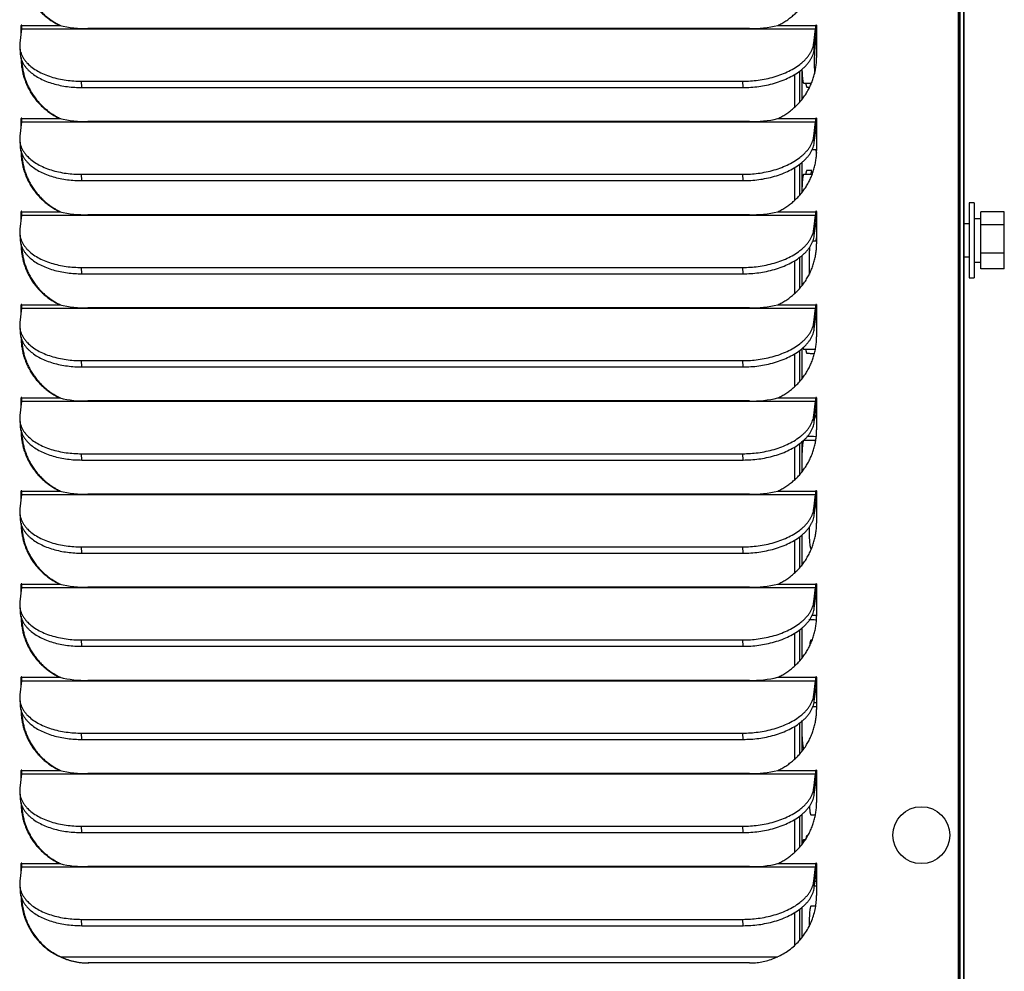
# Model space of a CAD drawing. Header units: inches. Extents: x -1 to 108, y 3 to 87.
# Tile 12 of 17: x 51.02 to 58.41, y 46.64 to 53.79. Entities that reach past the tile are written whole.
import ezdxf

# ---------------------------------------------------------------- set-up
doc = ezdxf.new("R2010")
doc.units = ezdxf.units.IN
doc.header["$LTSCALE"] = 12
doc.header["$MEASUREMENT"] = 0

msp = doc.modelspace()

# ---------------------------------------------------------------- linework, layer by layer
for p, q in [((58.0698, 39.9827), (58.0698, 75.4106)), ((58.0748, 39.9827), (58.0748, 75.4106)), ((58.0836, 40.6337), (58.0836, 75.2467)), ((58.1097, 75.2467), (58.1097, 40.6637)), ((58.0749, 40.6337), (58.0749, 75.0354)), ((58.0799, 40.6337), (58.0799, 75.0354)), ((58.1098, 39.9827), (58.1098, 72.5697)), ((51.0315, 53.7231), (51.0182, 53.616)), ((51.0317, 53.7485), (51.0267, 53.7485)), ((51.0267, 53.6843), (51.0267, 53.7485)), ((51.0315, 53.7231), (56.9967, 53.7231)), ((51.0317, 53.7251), (51.0317, 53.7485)), ((51.0326, 53.7485), (51.3186, 53.7485)), ((51.3186, 53.7485), (51.3236, 53.7485)), ((56.4989, 53.7256), (51.5299, 53.7256)), ((56.7119, 53.7485), (56.9979, 53.7485)), ((56.9834, 53.616), (56.9967, 53.7231)), ((57.0029, 53.7485), (56.9979, 53.7485)), ((57.0038, 53.7485), (57.0038, 53.5075)), ((56.9863, 53.5684), (56.9996, 53.6756)), ((51.0172, 53.5855), (51.0201, 53.538)), ((56.9863, 53.5684), (56.9834, 53.616)), ((57, 53.6278), (56.9937, 53.6278)), ((56.8929, 53.4175), (56.8929, 53.1908)), ((56.8374, 53.3783), (56.8374, 53.1317)), ((56.8766, 53.4046), (56.8766, 53.1714)), ((51.4835, 53.2817), (51.4806, 53.3292)), ((51.4806, 53.3292), (56.4496, 53.3292)), ((51.4835, 53.2817), (56.4525, 53.2817)), ((56.4525, 53.2817), (56.4496, 53.3292)), ((56.9066, 53.3153), (56.9661, 53.3153)), ((56.9315, 53.2841), (56.952, 53.2841)), ((51.0317, 53.0485), (51.0267, 53.0485)), ((51.0267, 52.9843), (51.0267, 53.0485)), ((51.0317, 53.0251), (51.0317, 53.0485)), ((51.0326, 53.0485), (51.3186, 53.0485)), ((51.3186, 53.0485), (51.3236, 53.0485)), ((56.7119, 53.0485), (56.9979, 53.0485)), ((57.0029, 53.0485), (56.9979, 53.0485)), ((57.0038, 53.0485), (57.0038, 52.8075)), ((51.0315, 53.0231), (51.0182, 52.916)), ((51.0315, 53.0231), (56.9967, 53.0231)), ((56.4989, 53.0256), (51.5299, 53.0256)), ((56.9834, 52.916), (56.9967, 53.0231)), ((56.9863, 52.8684), (56.9996, 52.9756)), ((56.9863, 52.8684), (56.9834, 52.916)), ((51.0172, 52.8855), (51.0201, 52.838)), ((56.971, 52.8153), (57.0038, 52.8153)), ((56.8374, 52.6783), (56.8374, 52.4317)), ((56.8766, 52.7046), (56.8766, 52.4714)), ((56.8929, 52.7175), (56.8929, 52.4908)), ((51.4835, 52.5817), (51.4806, 52.6292)), ((51.4806, 52.6292), (56.4496, 52.6292)), ((56.4525, 52.5817), (56.4496, 52.6292)), ((56.971, 52.6278), (56.9066, 52.6278)), ((56.9693, 52.6591), (56.9315, 52.6591)), ((51.4835, 52.5817), (56.4525, 52.5817)), ((58.1502, 52.4147), (58.1502, 51.8507)), ((58.1882, 52.4147), (58.1502, 52.4147)), ((58.1882, 52.4147), (58.1882, 51.8507)), ((51.0315, 52.3231), (51.0182, 52.216)), ((51.0317, 52.3485), (51.0267, 52.3485)), ((51.0267, 52.2843), (51.0267, 52.3485)), ((51.0315, 52.3231), (56.9967, 52.3231)), ((51.0317, 52.3251), (51.0317, 52.3485)), ((51.0326, 52.3485), (51.3186, 52.3485)), ((51.3186, 52.3485), (51.3236, 52.3485)), ((56.4989, 52.3256), (51.5299, 52.3256)), ((56.7119, 52.3485), (56.9979, 52.3485)), ((56.9834, 52.216), (56.9967, 52.3231)), ((57.0029, 52.3485), (56.9979, 52.3485)), ((57.0038, 52.3485), (57.0038, 52.1075)), ((58.2372, 52.2505), (58.2372, 52.3477)), ((58.4142, 52.3477), (58.2372, 52.3477)), ((58.4142, 52.2505), (58.4142, 52.3477)), ((56.9863, 52.1684), (56.9996, 52.2756)), ((58.1502, 52.2567), (58.1097, 52.2567)), ((58.2372, 52.2957), (58.1882, 52.2957)), ((58.2372, 52.0355), (58.2372, 52.2505)), ((58.4142, 52.2505), (58.2372, 52.2505)), ((58.4142, 52.0355), (58.4142, 52.2505)), ((51.0172, 52.1855), (51.0201, 52.138)), ((56.9863, 52.1684), (56.9834, 52.216)), ((57.0038, 52.1278), (56.9762, 52.1278)), ((56.8766, 52.0046), (56.8766, 51.7714)), ((56.8929, 52.0175), (56.8929, 51.7908)), ((58.1097, 52.0087), (58.1502, 52.0087)), ((58.2372, 51.9177), (58.2372, 52.0355)), ((58.4142, 52.0355), (58.2372, 52.0355)), ((58.4142, 51.9177), (58.4142, 52.0355)), ((56.8374, 51.9783), (56.8374, 51.7317)), ((58.1882, 51.9697), (58.2372, 51.9697)), ((51.4835, 51.8817), (51.4806, 51.9292)), ((51.4806, 51.9292), (56.4496, 51.9292)), ((51.4835, 51.8817), (56.4525, 51.8817)), ((56.4525, 51.8817), (56.4496, 51.9292)), ((58.4142, 51.9177), (58.2372, 51.9177)), ((58.1502, 51.8507), (58.1882, 51.8507)), ((51.0317, 51.6485), (51.0267, 51.6485)), ((51.0267, 51.5843), (51.0267, 51.6485)), ((51.0317, 51.6251), (51.0317, 51.6485)), ((51.0326, 51.6485), (51.3186, 51.6485)), ((51.3186, 51.6485), (51.3236, 51.6485)), ((56.7119, 51.6485), (56.9979, 51.6485)), ((57.0029, 51.6485), (56.9979, 51.6485)), ((57.0038, 51.6485), (57.0038, 51.4075)), ((51.0315, 51.6231), (51.0182, 51.516)), ((51.0315, 51.6231), (56.9967, 51.6231)), ((56.4989, 51.6256), (51.5299, 51.6256)), ((56.9834, 51.516), (56.9967, 51.6231)), ((56.9863, 51.4684), (56.9996, 51.5756)), ((57.0038, 51.6278), (57.0027, 51.6278)), ((56.9863, 51.4684), (56.9834, 51.516)), ((51.0172, 51.4855), (51.0201, 51.438)), ((56.8374, 51.2783), (56.8374, 51.0317)), ((56.8766, 51.3046), (56.8766, 51.0714)), ((56.8929, 51.3175), (56.8929, 51.0908)), ((56.9066, 51.3153), (56.9954, 51.3153)), ((51.4835, 51.1817), (51.4806, 51.2292)), ((51.4806, 51.2292), (56.4496, 51.2292)), ((56.4525, 51.1817), (56.4496, 51.2292)), ((51.4835, 51.1817), (56.4525, 51.1817)), ((51.0315, 50.9231), (51.0182, 50.816)), ((51.0317, 50.9485), (51.0267, 50.9485)), ((51.0267, 50.8843), (51.0267, 50.9485)), ((51.0315, 50.9231), (56.9967, 50.9231)), ((51.0317, 50.9251), (51.0317, 50.9485)), ((51.0326, 50.9485), (51.3186, 50.9485)), ((51.3186, 50.9485), (51.3236, 50.9485)), ((56.4989, 50.9256), (51.5299, 50.9256)), ((56.7119, 50.9485), (56.9979, 50.9485)), ((56.9834, 50.816), (56.9967, 50.9231)), ((57.0029, 50.9485), (56.9979, 50.9485)), ((57.0038, 50.9485), (57.0038, 50.7075)), ((56.9863, 50.7684), (56.9996, 50.8756)), ((51.0172, 50.7855), (51.0201, 50.738)), ((56.9863, 50.7684), (56.9834, 50.816)), ((56.9921, 50.8153), (57.0038, 50.8153)), ((56.8766, 50.6046), (56.8766, 50.3714)), ((56.8929, 50.6175), (56.8929, 50.3908)), ((56.9976, 50.6278), (56.9066, 50.6278)), ((51.4835, 50.4817), (51.4806, 50.5292)), ((51.4806, 50.5292), (56.4496, 50.5292)), ((56.4525, 50.4817), (56.4496, 50.5292)), ((56.8374, 50.5783), (56.8374, 50.3317)), ((51.4835, 50.4817), (56.4525, 50.4817)), ((51.0317, 50.2485), (51.0267, 50.2485)), ((51.0267, 50.1843), (51.0267, 50.2485)), ((51.0317, 50.2251), (51.0317, 50.2485)), ((51.0326, 50.2485), (51.3186, 50.2485)), ((51.3186, 50.2485), (51.3236, 50.2485)), ((56.7119, 50.2485), (56.9979, 50.2485)), ((57.0029, 50.2485), (56.9979, 50.2485)), ((57.0038, 50.2485), (57.0038, 50.0075)), ((51.0315, 50.2231), (51.0182, 50.116)), ((51.0315, 50.2231), (56.9967, 50.2231)), ((56.4989, 50.2256), (51.5299, 50.2256)), ((56.9834, 50.116), (56.9967, 50.2231)), ((56.9863, 50.0684), (56.9996, 50.1756)), ((51.0172, 50.0855), (51.0201, 50.038)), ((56.9863, 50.0684), (56.9834, 50.116)), ((57.0038, 50.1278), (56.9937, 50.1278)), ((56.8374, 49.8783), (56.8374, 49.6317)), ((56.8766, 49.9046), (56.8766, 49.6714)), ((56.8929, 49.9175), (56.8929, 49.6908)), ((51.4835, 49.7817), (51.4806, 49.8292)), ((51.4806, 49.8292), (56.4496, 49.8292)), ((56.4525, 49.7817), (56.4496, 49.8292)), ((56.961, 49.8153), (56.9661, 49.8153)), ((51.4835, 49.7817), (56.4525, 49.7817)), ((51.0315, 49.5231), (51.0182, 49.416)), ((51.0317, 49.5485), (51.0267, 49.5485)), ((51.0267, 49.4843), (51.0267, 49.5485)), ((51.0315, 49.5231), (56.9967, 49.5231)), ((51.0317, 49.5251), (51.0317, 49.5485)), ((51.0326, 49.5485), (51.3186, 49.5485)), ((51.3186, 49.5485), (51.3236, 49.5485)), ((56.4989, 49.5256), (51.5299, 49.5256)), ((56.7119, 49.5485), (56.9979, 49.5485)), ((56.9834, 49.416), (56.9967, 49.5231)), ((57.0029, 49.5485), (56.9979, 49.5485)), ((57.0038, 49.5485), (57.0038, 49.3075)), ((56.9863, 49.3684), (56.9834, 49.416)), ((56.9863, 49.3684), (56.9996, 49.4756)), ((51.0172, 49.3855), (51.0201, 49.338)), ((56.971, 49.3153), (57.0038, 49.3153)), ((56.8766, 49.2046), (56.8766, 48.9714)), ((56.8929, 49.2175), (56.8929, 48.9908)), ((51.4835, 49.0817), (51.4806, 49.1292)), ((51.4806, 49.1292), (56.4496, 49.1292)), ((56.4525, 49.0817), (56.4496, 49.1292)), ((56.8374, 49.1783), (56.8374, 48.9317)), ((56.971, 49.1278), (56.961, 49.1278)), ((51.4835, 49.0817), (56.4525, 49.0817)), ((51.0315, 48.8231), (51.0182, 48.716)), ((51.0317, 48.8485), (51.0267, 48.8485)), ((51.0267, 48.7843), (51.0267, 48.8485)), ((51.0315, 48.8231), (56.9967, 48.8231)), ((51.0317, 48.8251), (51.0317, 48.8485)), ((51.0326, 48.8485), (51.3186, 48.8485)), ((51.3186, 48.8485), (51.3236, 48.8485)), ((56.4989, 48.8256), (51.5299, 48.8256)), ((56.7119, 48.8485), (56.9979, 48.8485)), ((56.9834, 48.716), (56.9967, 48.8231)), ((57.0029, 48.8485), (56.9979, 48.8485)), ((57.0038, 48.8485), (57.0038, 48.6075)), ((56.9863, 48.6684), (56.9996, 48.7756)), ((57.0024, 48.8153), (57.0038, 48.8153)), ((51.0172, 48.6855), (51.0201, 48.638)), ((56.9863, 48.6684), (56.9834, 48.716)), ((57.0038, 48.6278), (56.9762, 48.6278)), ((56.8374, 48.4783), (56.8374, 48.2317)), ((56.8766, 48.5046), (56.8766, 48.2714)), ((56.8929, 48.5175), (56.8929, 48.2908)), ((51.4835, 48.3817), (51.4806, 48.4292)), ((51.4806, 48.4292), (56.4496, 48.4292)), ((51.4835, 48.3817), (56.4525, 48.3817)), ((56.4525, 48.3817), (56.4496, 48.4292)), ((56.9066, 48.3153), (56.9113, 48.3153)), ((51.0315, 48.1231), (51.0182, 48.016)), ((51.0317, 48.1485), (51.0267, 48.1485)), ((51.0267, 48.0843), (51.0267, 48.1485)), ((51.0315, 48.1231), (56.9967, 48.1231)), ((51.0317, 48.1251), (51.0317, 48.1485)), ((51.0326, 48.1485), (51.3186, 48.1485)), ((51.3186, 48.1485), (51.3236, 48.1485)), ((56.4989, 48.1256), (51.5299, 48.1256)), ((56.7119, 48.1485), (56.9979, 48.1485)), ((56.9834, 48.016), (56.9967, 48.1231)), ((57.0029, 48.1485), (56.9979, 48.1485)), ((57.0038, 48.1278), (57.0027, 48.1278)), ((57.0038, 48.1485), (57.0038, 47.9075)), ((56.9863, 47.9684), (56.9834, 48.016)), ((56.9863, 47.9684), (56.9996, 48.0756)), ((51.0172, 47.9855), (51.0201, 47.938)), ((56.8766, 47.8046), (56.8766, 47.5714)), ((56.8929, 47.8175), (56.8929, 47.5908)), ((56.961, 47.8153), (56.9954, 47.8153)), ((51.4835, 47.6817), (51.4806, 47.7292)), ((51.4806, 47.7292), (56.4496, 47.7292)), ((56.4525, 47.6817), (56.4496, 47.7292)), ((56.8374, 47.7783), (56.8374, 47.5317)), ((51.4835, 47.6817), (56.4525, 47.6817)), ((56.9199, 47.6278), (56.9066, 47.6278)), ((51.0315, 47.4231), (51.0182, 47.316)), ((51.0317, 47.4485), (51.0267, 47.4485)), ((51.0267, 47.3843), (51.0267, 47.4485)), ((51.0315, 47.4231), (56.9967, 47.4231)), ((51.0317, 47.4251), (51.0317, 47.4485)), ((51.0326, 47.4485), (51.3186, 47.4485)), ((51.3186, 47.4485), (51.3236, 47.4485)), ((56.4989, 47.4256), (51.5299, 47.4256)), ((56.7119, 47.4485), (56.9979, 47.4485)), ((56.9834, 47.316), (56.9967, 47.4231)), ((57.0029, 47.4485), (56.9979, 47.4485)), ((57.0038, 47.4485), (57.0038, 47.2075)), ((56.9863, 47.2684), (56.9996, 47.3756)), ((51.0172, 47.2855), (51.0201, 47.238)), ((56.9863, 47.2684), (56.9834, 47.316)), ((56.9921, 47.3153), (57.0038, 47.3153)), ((56.9976, 47.1278), (56.961, 47.1278)), ((56.8374, 47.0783), (56.8374, 46.8317)), ((56.8766, 47.1046), (56.8766, 46.8714)), ((56.8929, 47.1175), (56.8929, 46.8908)), ((51.4835, 46.9817), (51.4806, 47.0292)), ((51.4806, 47.0292), (56.4496, 47.0292)), ((51.4835, 46.9817), (56.4525, 46.9817)), ((56.4525, 46.9817), (56.4496, 47.0292)), ((51.3234, 46.7486), (56.7121, 46.7486)), ((56.4998, 46.7015), (51.5307, 46.7015))]:
    msp.add_line(p, q)
for centre, radius, start, end in [((51.5125, 54.5515), 0.8261, 256.42163, 271.20156), ((56.5175, 54.5547), 0.8294, 268.71593, 283.55923), ((56.9673, 52.9716), 0.6875, 86.75304, 87.49225), ((51.5125, 53.8515), 0.8261, 256.42163, 271.20156), ((56.5175, 53.8547), 0.8294, 268.71593, 283.55923), ((51.5125, 53.1515), 0.8261, 256.42163, 271.20156), ((56.5175, 53.1547), 0.8294, 268.71593, 283.55923), ((51.5125, 52.4515), 0.8261, 256.42163, 271.20156), ((56.5175, 52.4547), 0.8294, 268.71593, 283.55923), ((51.5125, 51.7515), 0.8261, 256.42163, 271.20156), ((56.5175, 51.7547), 0.8294, 268.71593, 283.55923), ((51.5125, 51.0515), 0.8261, 256.42163, 271.20156), ((56.5175, 51.0547), 0.8294, 268.71593, 283.55923), ((51.5125, 50.3515), 0.8261, 256.42163, 271.20156), ((56.5175, 50.3547), 0.8294, 268.71593, 283.55923), ((51.5125, 49.6515), 0.8261, 256.42163, 271.20156), ((56.5175, 49.6547), 0.8294, 268.71593, 283.55923), ((51.5125, 48.9515), 0.8261, 256.42163, 271.20156), ((56.5175, 48.9547), 0.8294, 268.71593, 283.55923), ((51.5125, 48.2515), 0.8261, 256.42163, 271.20156), ((56.5175, 48.2547), 0.8294, 268.71593, 283.55923)]:
    msp.add_arc(centre, radius, start, end)
msp.add_ellipse((57.7909, 47.662), major_axis=(0, -0.2142), ratio=0.996195)
for points, weights in [([(51.0267, 54.2075), (51.0267, 53.8844), (51.3186, 53.7485)], [1, 0.842877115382, 1]), ([(51.0322, 54.185), (51.0458, 53.8779), (51.3236, 53.7485)], [1, 0.854609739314, 1]), ([(56.7119, 53.7485), (57.0038, 53.8844), (57.0038, 54.2075)], [1, 0.842877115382, 1]), ([(51.0315, 53.7231), (51.0326, 53.7323), (51.0326, 53.7485)], [1, 0.887010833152, 1]), ([(51.0322, 53.7501), (51.0317, 53.7493), (51.0317, 53.7485)], [1, 0.960657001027, 1]), ([(56.9967, 53.7231), (56.9979, 53.7323), (56.9979, 53.7485)], [1, 0.887010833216, 1]), ([(56.9996, 53.6756), (57.0029, 53.7021), (57.0029, 53.7485)], [1, 0.88701083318, 1]), ([(57.0034, 53.7501), (57.0029, 53.7493), (57.0029, 53.7485)], [1, 0.960657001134, 1]), ([(51.0182, 53.616), (50.9825, 53.3292), (51.4806, 53.3292)], [1, 0.707106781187, 1]), ([(56.4496, 53.3292), (56.9477, 53.3292), (56.9834, 53.616)], [1, 0.707106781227, 1]), ([(56.4525, 53.2817), (56.9506, 53.2817), (56.9863, 53.5684)], [1, 0.707106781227, 1]), ([(51.0201, 53.538), (51.0357, 53.2817), (51.4835, 53.2817)], [1, 0.743706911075, 1]), ([(51.0267, 53.5075), (51.0267, 53.1844), (51.3186, 53.0485)], [1, 0.842877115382, 1]), ([(51.0322, 53.485), (51.0458, 53.1779), (51.3236, 53.0485)], [1, 0.854609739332, 1]), ([(56.7119, 53.0485), (57.0038, 53.1844), (57.0038, 53.5075)], [1, 0.842877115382, 1]), ([(56.8938, 53.4182), (56.897, 53.3153), (56.9066, 53.3153)], [1, 0.81896982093, 1]), ([(56.8938, 53.4182), (56.897, 53.3153), (56.9066, 53.3153)], [1, 0.818969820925, 1]), ([(56.9224, 53.3153), (56.9265, 53.2841), (56.9315, 53.2841)], [1, 0.957427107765, 1]), ([(56.9224, 53.3153), (56.9265, 53.2841), (56.9315, 53.2841)], [1, 0.957427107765, 1]), ([(56.9603, 53.3153), (56.961, 53.3098), (56.9618, 53.3052)], [1, 0.998575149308, 1]), ([(51.0315, 53.0231), (51.0326, 53.0323), (51.0326, 53.0485)], [1, 0.887010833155, 1]), ([(51.0322, 53.0501), (51.0317, 53.0493), (51.0317, 53.0485)], [1, 0.960657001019, 1]), ([(56.9967, 53.0231), (56.9979, 53.0323), (56.9979, 53.0485)], [1, 0.887010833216, 1]), ([(56.9996, 52.9756), (57.0029, 53.0021), (57.0029, 53.0485)], [1, 0.88701083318, 1]), ([(57.0034, 53.0501), (57.0029, 53.0493), (57.0029, 53.0485)], [1, 0.960657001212, 1]), ([(51.0182, 52.916), (50.9825, 52.6292), (51.4806, 52.6292)], [1, 0.707106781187, 1]), ([(56.4496, 52.6292), (56.9477, 52.6292), (56.9834, 52.916)], [1, 0.707106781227, 1]), ([(51.0201, 52.838), (51.0357, 52.5817), (51.4835, 52.5817)], [1, 0.743706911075, 1]), ([(56.4525, 52.5817), (56.9506, 52.5817), (56.9863, 52.8684)], [1, 0.707106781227, 1]), ([(51.0267, 52.8075), (51.0267, 52.4844), (51.3186, 52.3485)], [1, 0.842877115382, 1]), ([(51.0322, 52.785), (51.0458, 52.4779), (51.3236, 52.3485)], [1, 0.854609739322, 1]), ([(56.7119, 52.3485), (57.0038, 52.4844), (57.0038, 52.8075)], [1, 0.842877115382, 1]), ([(56.9979, 52.8153), (57.0005, 52.7957), (57.0035, 52.7882)], [1, 0.982493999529, 1]), ([(56.9979, 52.8153), (57.0005, 52.7958), (57.0035, 52.7883)], [1, 0.982778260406, 1]), ([(56.9066, 52.6278), (56.8945, 52.6278), (56.8931, 52.491)], [1, 0.749712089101, 1]), ([(56.9066, 52.6278), (56.8945, 52.6278), (56.8931, 52.491)], [1, 0.749712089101, 1]), ([(56.9315, 52.6591), (56.9265, 52.6591), (56.9224, 52.6278)], [1, 0.957427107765, 1]), ([(56.9315, 52.6591), (56.9265, 52.6591), (56.9224, 52.6278)], [1, 0.957427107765, 1]), ([(56.9693, 52.6591), (56.9644, 52.6591), (56.9603, 52.6278)], [1, 0.957427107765, 1]), ([(51.0315, 52.3231), (51.0326, 52.3323), (51.0326, 52.3485)], [1, 0.887010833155, 1]), ([(51.0322, 52.3501), (51.0317, 52.3493), (51.0317, 52.3485)], [1, 0.960657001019, 1]), ([(56.9967, 52.3231), (56.9979, 52.3323), (56.9979, 52.3485)], [1, 0.887010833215, 1]), ([(56.9996, 52.2756), (57.0029, 52.3021), (57.0029, 52.3485)], [1, 0.88701083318, 1]), ([(57.0034, 52.3501), (57.0029, 52.3493), (57.0029, 52.3485)], [1, 0.960657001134, 1]), ([(51.0182, 52.216), (50.9825, 51.9292), (51.4806, 51.9292)], [1, 0.707106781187, 1]), ([(56.4496, 51.9292), (56.9477, 51.9292), (56.9834, 52.216)], [1, 0.707106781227, 1]), ([(56.4525, 51.8817), (56.9506, 51.8817), (56.9863, 52.1684)], [1, 0.707106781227, 1]), ([(57.0038, 52.1556), (57.0006, 52.1485), (56.9979, 52.1278)], [1, 0.980636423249, 1]), ([(57.0038, 52.1556), (57.0006, 52.1485), (56.9979, 52.1278)], [1, 0.980636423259, 1]), ([(51.0201, 52.138), (51.0357, 51.8817), (51.4835, 51.8817)], [1, 0.743706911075, 1]), ([(51.0267, 52.1075), (51.0267, 51.7844), (51.3186, 51.6485)], [1, 0.842877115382, 1]), ([(51.0322, 52.085), (51.0458, 51.7779), (51.3236, 51.6485)], [1, 0.854609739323, 1]), ([(56.7119, 51.6485), (57.0038, 51.7844), (57.0038, 52.1075)], [1, 0.842877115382, 1]), ([(56.9513, 52.0804), (56.9433, 51.9863), (56.95, 51.8799)], [1, 0.765732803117, 1]), ([(56.9504, 52.0692), (56.9439, 51.9763), (56.95, 51.8799)], [1, 0.795692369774, 1]), ([(51.0315, 51.6231), (51.0326, 51.6323), (51.0326, 51.6485)], [1, 0.887010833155, 1]), ([(51.0322, 51.6501), (51.0317, 51.6493), (51.0317, 51.6485)], [1, 0.960657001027, 1]), ([(56.9967, 51.6231), (56.9979, 51.6323), (56.9979, 51.6485)], [1, 0.887010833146, 1]), ([(56.9996, 51.5756), (57.0029, 51.6021), (57.0029, 51.6485)], [1, 0.88701083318, 1]), ([(57.0034, 51.6501), (57.0029, 51.6493), (57.0029, 51.6485)], [1, 0.960657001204, 1]), ([(51.0182, 51.516), (50.9825, 51.2292), (51.4806, 51.2292)], [1, 0.707106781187, 1]), ([(56.4496, 51.2292), (56.9477, 51.2292), (56.9834, 51.516)], [1, 0.707106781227, 1]), ([(51.0201, 51.438), (51.0357, 51.1817), (51.4835, 51.1817)], [1, 0.743706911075, 1]), ([(56.4525, 51.1817), (56.9506, 51.1817), (56.9863, 51.4684)], [1, 0.707106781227, 1]), ([(51.0267, 51.4075), (51.0267, 51.0844), (51.3186, 50.9485)], [1, 0.842877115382, 1]), ([(51.0322, 51.385), (51.0458, 51.0779), (51.3236, 50.9485)], [1, 0.85460973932, 1]), ([(56.7119, 50.9485), (57.0038, 51.0844), (57.0038, 51.4075)], [1, 0.842877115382, 1]), ([(56.9018, 51.3252), (56.9041, 51.3153), (56.9066, 51.3153)], [1, 0.984127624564, 1]), ([(56.9018, 51.3252), (56.9041, 51.3153), (56.9066, 51.3153)], [1, 0.984127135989, 1]), ([(56.9224, 51.3153), (56.9265, 51.2841), (56.9315, 51.2841)], [1, 0.957427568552, 1]), ([(51.0315, 50.9231), (51.0326, 50.9323), (51.0326, 50.9485)], [1, 0.887010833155, 1]), ([(51.0322, 50.9501), (51.0317, 50.9493), (51.0317, 50.9485)], [1, 0.960657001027, 1]), ([(56.9967, 50.9231), (56.9979, 50.9323), (56.9979, 50.9485)], [1, 0.887010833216, 1]), ([(56.9996, 50.8756), (57.0029, 50.9021), (57.0029, 50.9485)], [1, 0.88701083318, 1]), ([(57.0034, 50.9501), (57.0029, 50.9493), (57.0029, 50.9485)], [1, 0.960657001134, 1]), ([(51.0182, 50.816), (50.9825, 50.5292), (51.4806, 50.5292)], [1, 0.707106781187, 1]), ([(56.4496, 50.5292), (56.9477, 50.5292), (56.9834, 50.816)], [1, 0.707106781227, 1]), ([(56.4525, 50.4817), (56.9506, 50.4817), (56.9863, 50.7684)], [1, 0.707106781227, 1]), ([(56.9979, 50.8153), (57.0005, 50.7957), (57.0035, 50.7882)], [1, 0.982493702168, 1]), ([(51.0201, 50.738), (51.0357, 50.4817), (51.4835, 50.4817)], [1, 0.743706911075, 1]), ([(51.0267, 50.7075), (51.0267, 50.3844), (51.3186, 50.2485)], [1, 0.842877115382, 1]), ([(51.0322, 50.685), (51.0458, 50.3779), (51.3236, 50.2485)], [1, 0.854609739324, 1]), ([(56.7119, 50.2485), (57.0038, 50.3844), (57.0038, 50.7075)], [1, 0.842877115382, 1]), ([(51.0315, 50.2231), (51.0326, 50.2323), (51.0326, 50.2485)], [1, 0.887010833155, 1]), ([(51.0322, 50.2501), (51.0317, 50.2493), (51.0317, 50.2485)], [1, 0.960657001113, 1]), ([(56.9967, 50.2231), (56.9979, 50.2323), (56.9979, 50.2485)], [1, 0.887010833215, 1]), ([(56.9996, 50.1756), (57.0029, 50.2021), (57.0029, 50.2485)], [1, 0.88701083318, 1]), ([(57.0034, 50.2501), (57.0029, 50.2493), (57.0029, 50.2485)], [1, 0.960657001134, 1]), ([(57.0038, 50.1556), (57.0006, 50.1485), (56.9979, 50.1278)], [1, 0.980636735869, 1]), ([(51.0182, 50.116), (50.9825, 49.8292), (51.4806, 49.8292)], [1, 0.707106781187, 1]), ([(56.4496, 49.8292), (56.9477, 49.8292), (56.9834, 50.116)], [1, 0.707106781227, 1]), ([(51.0201, 50.038), (51.0357, 49.7817), (51.4835, 49.7817)], [1, 0.743706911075, 1]), ([(51.0267, 50.0075), (51.0267, 49.6844), (51.3186, 49.5485)], [1, 0.842877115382, 1]), ([(56.4525, 49.7817), (56.9506, 49.7817), (56.9863, 50.0684)], [1, 0.707106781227, 1]), ([(56.7119, 49.5485), (57.0038, 49.6844), (57.0038, 50.0075)], [1, 0.842877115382, 1]), ([(51.0322, 49.985), (51.0458, 49.6779), (51.3236, 49.5485)], [1, 0.854609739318, 1]), ([(56.9474, 49.9749), (56.9471, 49.8153), (56.961, 49.8153)], [1, 0.699403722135, 1]), ([(56.9474, 49.9749), (56.9471, 49.8153), (56.961, 49.8153)], [1, 0.699403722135, 1]), ([(51.0315, 49.5231), (51.0326, 49.5323), (51.0326, 49.5485)], [1, 0.887010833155, 1]), ([(51.0322, 49.5501), (51.0317, 49.5493), (51.0317, 49.5485)], [1, 0.960657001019, 1]), ([(56.9967, 49.5231), (56.9979, 49.5323), (56.9979, 49.5485)], [1, 0.887010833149, 1]), ([(56.9996, 49.4756), (57.0029, 49.5021), (57.0029, 49.5485)], [1, 0.88701083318, 1]), ([(57.0034, 49.5501), (57.0029, 49.5493), (57.0029, 49.5485)], [1, 0.960657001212, 1]), ([(51.0182, 49.416), (50.9825, 49.1292), (51.4806, 49.1292)], [1, 0.707106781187, 1]), ([(56.4496, 49.1292), (56.9477, 49.1292), (56.9834, 49.416)], [1, 0.707106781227, 1]), ([(56.4525, 49.0817), (56.9506, 49.0817), (56.9863, 49.3684)], [1, 0.707106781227, 1]), ([(51.0201, 49.338), (51.0357, 49.0817), (51.4835, 49.0817)], [1, 0.743706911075, 1]), ([(51.0267, 49.3075), (51.0267, 48.9844), (51.3186, 48.8485)], [1, 0.842877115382, 1]), ([(51.0322, 49.285), (51.0458, 48.9779), (51.3236, 48.8485)], [1, 0.854609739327, 1]), ([(56.7119, 48.8485), (57.0038, 48.9844), (57.0038, 49.3075)], [1, 0.842877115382, 1]), ([(56.961, 49.1278), (56.9555, 49.1278), (56.9515, 49.0829)], [1, 0.925381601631, 1]), ([(56.961, 49.1278), (56.9555, 49.1278), (56.9515, 49.0829)], [1, 0.925381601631, 1]), ([(51.0315, 48.8231), (51.0326, 48.8323), (51.0326, 48.8485)], [1, 0.887010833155, 1]), ([(51.0322, 48.8501), (51.0317, 48.8493), (51.0317, 48.8485)], [1, 0.960657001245, 1]), ([(56.9967, 48.8231), (56.9979, 48.8323), (56.9979, 48.8485)], [1, 0.887010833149, 1]), ([(56.9996, 48.7756), (57.0029, 48.8021), (57.0029, 48.8485)], [1, 0.88701083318, 1]), ([(57.0034, 48.8501), (57.0029, 48.8493), (57.0029, 48.8485)], [1, 0.960657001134, 1]), ([(57.0014, 48.7953), (57.0024, 48.7909), (57.0035, 48.7882)], [1, 0.997660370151, 1]), ([(51.0182, 48.716), (50.9825, 48.4292), (51.4806, 48.4292)], [1, 0.707106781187, 1]), ([(56.4496, 48.4292), (56.9477, 48.4292), (56.9834, 48.716)], [1, 0.707106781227, 1]), ([(51.0201, 48.638), (51.0357, 48.3817), (51.4835, 48.3817)], [1, 0.743706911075, 1]), ([(51.0267, 48.6075), (51.0267, 48.2844), (51.3186, 48.1485)], [1, 0.842877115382, 1]), ([(56.4525, 48.3817), (56.9506, 48.3817), (56.9863, 48.6684)], [1, 0.707106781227, 1]), ([(56.7119, 48.1485), (57.0038, 48.2844), (57.0038, 48.6075)], [1, 0.842877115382, 1]), ([(51.0322, 48.585), (51.0458, 48.2779), (51.3236, 48.1485)], [1, 0.854609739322, 1]), ([(56.8936, 48.518), (56.8881, 48.3153), (56.9066, 48.3153)], [1, 0.592665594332, 1]), ([(56.8936, 48.518), (56.8881, 48.3153), (56.9066, 48.3153)], [1, 0.592664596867, 1]), ([(51.0315, 48.1231), (51.0326, 48.1323), (51.0326, 48.1485)], [1, 0.887010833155, 1]), ([(51.0322, 48.1501), (51.0317, 48.1493), (51.0317, 48.1485)], [1, 0.960657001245, 1]), ([(56.9967, 48.1231), (56.9979, 48.1323), (56.9979, 48.1485)], [1, 0.887010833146, 1]), ([(56.9996, 48.0756), (57.0029, 48.1021), (57.0029, 48.1485)], [1, 0.887010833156, 1]), ([(57.0034, 48.1501), (57.0029, 48.1493), (57.0029, 48.1485)], [1, 0.960657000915, 1]), ([(51.0182, 48.016), (50.9825, 47.7292), (51.4806, 47.7292)], [1, 0.707106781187, 1]), ([(56.4496, 47.7292), (56.9477, 47.7292), (56.9834, 48.016)], [1, 0.707106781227, 1]), ([(51.0201, 47.938), (51.0357, 47.6817), (51.4835, 47.6817)], [1, 0.743706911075, 1]), ([(56.4525, 47.6817), (56.9506, 47.6817), (56.9863, 47.9684)], [1, 0.707106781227, 1]), ([(51.0267, 47.9075), (51.0267, 47.5844), (51.3186, 47.4485)], [1, 0.842877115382, 1]), ([(51.0322, 47.885), (51.0458, 47.5779), (51.3236, 47.4485)], [1, 0.854609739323, 1]), ([(56.7119, 47.4485), (57.0038, 47.5844), (57.0038, 47.9075)], [1, 0.842877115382, 1]), ([(56.9501, 47.8787), (56.9542, 47.8153), (56.961, 47.8153)], [1, 0.89284069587, 1]), ([(56.9501, 47.8787), (56.9542, 47.8153), (56.961, 47.8153)], [1, 0.89284069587, 1]), ([(56.9315, 47.6591), (56.927, 47.6591), (56.9231, 47.6328)], [1, 0.964397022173, 1]), ([(56.9066, 47.6278), (56.9021, 47.6278), (56.8986, 47.598)], [1, 0.951077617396, 1]), ([(56.9066, 47.6278), (56.9021, 47.6278), (56.8986, 47.598)], [1, 0.951078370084, 1]), ([(51.0315, 47.4231), (51.0326, 47.4323), (51.0326, 47.4485)], [1, 0.887010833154, 1]), ([(51.0322, 47.4501), (51.0317, 47.4493), (51.0317, 47.4485)], [1, 0.960657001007, 1]), ([(56.9967, 47.4231), (56.9979, 47.4323), (56.9979, 47.4485)], [1, 0.887010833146, 1]), ([(56.9996, 47.3756), (57.0029, 47.4021), (57.0029, 47.4485)], [1, 0.88701083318, 1]), ([(57.0034, 47.4501), (57.0029, 47.4493), (57.0029, 47.4485)], [1, 0.960657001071, 1]), ([(51.0182, 47.316), (50.9825, 47.0292), (51.4806, 47.0292)], [1, 0.707106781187, 1]), ([(56.4496, 47.0292), (56.9477, 47.0292), (56.9834, 47.316)], [1, 0.707106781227, 1]), ([(51.0201, 47.238), (51.0357, 46.9817), (51.4835, 46.9817)], [1, 0.743706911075, 1]), ([(51.0267, 47.2075), (51.0267, 46.7015), (51.5307, 46.7015)], [1, 0.707106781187, 1]), ([(56.4525, 46.9817), (56.9506, 46.9817), (56.9863, 47.2684)], [1, 0.707106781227, 1]), ([(56.4998, 46.7015), (57.0038, 46.7015), (57.0038, 47.2075)], [1, 0.707106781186, 1]), ([(51.0322, 47.185), (51.0536, 46.7015), (51.5358, 46.7015)], [1, 0.722622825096, 1]), ([(56.961, 47.1278), (56.9477, 47.1278), (56.9474, 46.9749)], [1, 0.714537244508, 1]), ([(56.961, 47.1278), (56.9477, 47.1278), (56.9474, 46.9749)], [1, 0.714537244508, 1])]:
    msp.add_rational_spline(points, weights, degree=2)
for points, weights in [([(51.0326, 53.7485), (51.0326, 53.7515), (51.0297, 53.7515), (51.0267, 53.7515), (51.0267, 53.7485)], [1, 0.707106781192, 1, 0.707106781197, 1]), ([(57.0038, 53.7485), (57.0038, 53.7515), (57.0008, 53.7515), (56.9979, 53.7515), (56.9979, 53.7485)], [1, 0.707106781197, 1, 0.70710678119, 1]), ([(57, 53.6278), (56.9918, 53.6278), (56.9879, 53.545), (56.9841, 53.4621), (56.9887, 53.3843)], [1, 0.857230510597, 1, 0.857230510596, 1]), ([(51.0326, 53.0485), (51.0326, 53.0515), (51.0297, 53.0515), (51.0267, 53.0515), (51.0267, 53.0485)], [1, 0.707106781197, 1, 0.707106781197, 1]), ([(57.0038, 53.0485), (57.0038, 53.0515), (57.0008, 53.0515), (56.9979, 53.0515), (56.9979, 53.0485)], [1, 0.707106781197, 1, 0.707106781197, 1]), ([(51.0326, 52.3485), (51.0326, 52.3515), (51.0297, 52.3515), (51.0267, 52.3515), (51.0267, 52.3485)], [1, 0.707106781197, 1, 0.707106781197, 1]), ([(57.0038, 52.3485), (57.0038, 52.3515), (57.0008, 52.3515), (56.9979, 52.3515), (56.9979, 52.3485)], [1, 0.707106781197, 1, 0.707106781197, 1]), ([(51.0326, 51.6485), (51.0326, 51.6515), (51.0297, 51.6515), (51.0267, 51.6515), (51.0267, 51.6485)], [1, 0.707106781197, 1, 0.707106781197, 1]), ([(57.0038, 51.6485), (57.0038, 51.6515), (57.0008, 51.6515), (56.9979, 51.6515), (56.9979, 51.6485)], [1, 0.707106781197, 1, 0.70710678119, 1]), ([(51.0326, 50.9485), (51.0326, 50.9515), (51.0297, 50.9515), (51.0267, 50.9515), (51.0267, 50.9485)], [1, 0.707106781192, 1, 0.707106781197, 1]), ([(57.0038, 50.9485), (57.0038, 50.9515), (57.0008, 50.9515), (56.9979, 50.9515), (56.9979, 50.9485)], [1, 0.707106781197, 1, 0.707106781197, 1]), ([(56.9066, 50.6278), (56.8987, 50.6278), (56.8948, 50.5495), (56.8908, 50.4713), (56.8948, 50.3931)], [1, 0.865752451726, 1, 0.865752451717, 1]), ([(56.9066, 50.6278), (56.8987, 50.6278), (56.8948, 50.5495), (56.8908, 50.4713), (56.8948, 50.3931)], [1, 0.865752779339, 1, 0.865752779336, 1]), ([(51.0326, 50.2485), (51.0326, 50.2515), (51.0297, 50.2515), (51.0267, 50.2515), (51.0267, 50.2485)], [1, 0.707106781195, 1, 0.707106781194, 1]), ([(57.0038, 50.2485), (57.0038, 50.2515), (57.0008, 50.2515), (56.9979, 50.2515), (56.9979, 50.2485)], [1, 0.707106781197, 1, 0.707106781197, 1]), ([(51.0326, 49.5485), (51.0326, 49.5515), (51.0297, 49.5515), (51.0267, 49.5515), (51.0267, 49.5485)], [1, 0.707106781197, 1, 0.707106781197, 1]), ([(57.0038, 49.5485), (57.0038, 49.5515), (57.0008, 49.5515), (56.9979, 49.5515), (56.9979, 49.5485)], [1, 0.707106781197, 1, 0.707106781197, 1]), ([(51.0326, 48.8485), (51.0326, 48.8515), (51.0297, 48.8515), (51.0267, 48.8515), (51.0267, 48.8485)], [1, 0.70710678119, 1, 0.707106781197, 1]), ([(57.0038, 48.8485), (57.0038, 48.8515), (57.0008, 48.8515), (56.9979, 48.8515), (56.9979, 48.8485)], [1, 0.707106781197, 1, 0.707106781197, 1]), ([(51.0326, 48.1485), (51.0326, 48.1515), (51.0297, 48.1515), (51.0267, 48.1515), (51.0267, 48.1485)], [1, 0.70710678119, 1, 0.707106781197, 1]), ([(57.0038, 48.1485), (57.0038, 48.1515), (57.0008, 48.1515), (56.9979, 48.1515), (56.9979, 48.1485)], [1, 0.707106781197, 1, 0.70710678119, 1]), ([(51.0326, 47.4485), (51.0326, 47.4515), (51.0297, 47.4515), (51.0267, 47.4515), (51.0267, 47.4485)], [1, 0.707106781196, 1, 0.707106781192, 1]), ([(57.0038, 47.4485), (57.0038, 47.4515), (57.0008, 47.4515), (56.9979, 47.4515), (56.9979, 47.4485)], [1, 0.707106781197, 1, 0.707106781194, 1])]:
    msp.add_rational_spline(points, weights, degree=2, knots=[0, 0, 0, 0.5, 0.5, 1, 1, 1])
for points, knots in [([(56.9301, 51.2841), (56.943, 51.2839), (56.9593, 51.2837), (56.9764, 51.2828), (56.982, 51.2824)], [0, 0, 0, 0, 0.02761924, 0.04105846, 0.04105846, 0.04105846, 0.04105846]), ([(56.9461, 49.2839), (56.9527, 49.2837), (56.972, 49.2832), (56.9925, 49.2818), (57.0065, 49.2805)], [0.01212741, 0.01212741, 0.01212741, 0.01212741, 0.02761924, 0.06025223, 0.06025223, 0.06025223, 0.06025223])]:
    msp.add_open_spline(points, degree=3, knots=knots)
for points in [[(56.995, 50.6572), (56.9744, 50.6581), (56.9535, 50.6586), (56.9301, 50.6591)], [(57.0063, 48.6566), (56.9985, 48.6571), (56.9907, 48.6575), (56.983, 48.6579)], [(56.988, 47.282), (56.9941, 47.2816), (57.0003, 47.2811), (57.0064, 47.2805)]]:
    msp.add_open_spline(points, degree=3)

doc.saveas('drawing.dxf')
